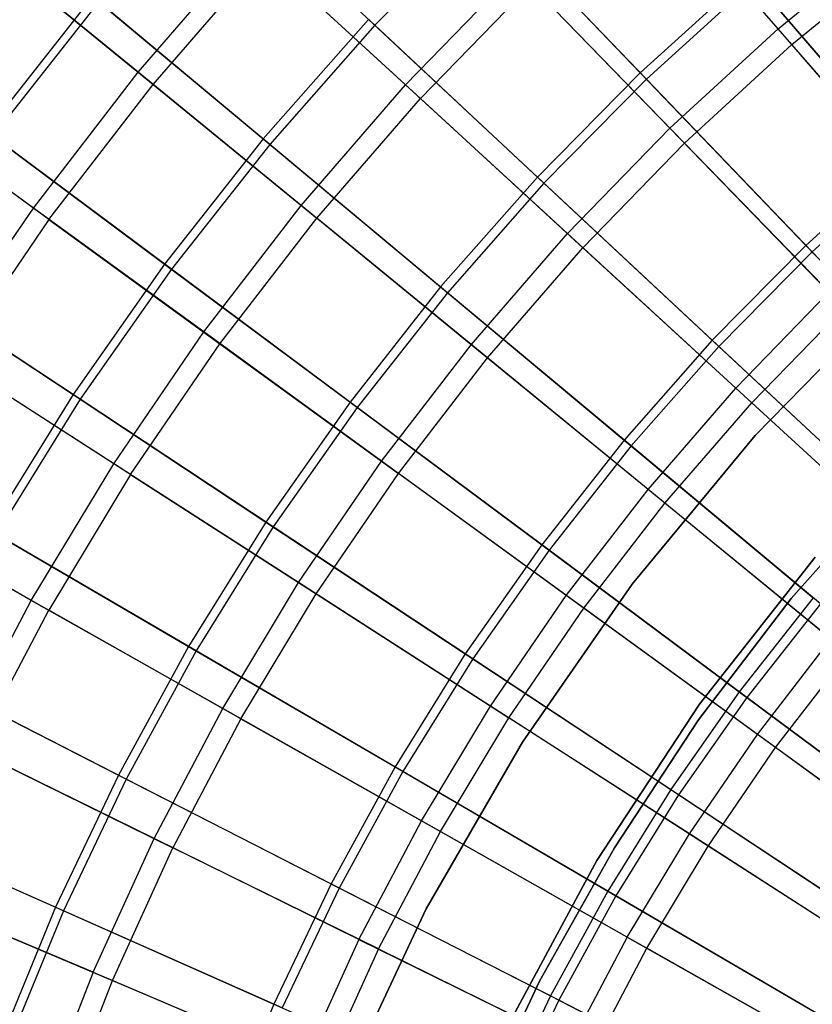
# Model space of a CAD drawing. Extents: x 0.1 to 12.1, y -6 to 6.
# Tile 32 of 256: x 3.1 to 4.1, y 1.2 to 2.3. Entities that reach past the tile are written whole.
import ezdxf

# ---------------------------------------------------------------- set-up
doc = ezdxf.new("R2010")
doc.units = 0
doc.header["$LTSCALE"] = 2.54
doc.layers.get('0').update_dxf_attribs({"linetype": 'CONTINUOUS'})

# ---------------------------------------------------------------- blocks, each defined once
blk = doc.blocks.new('DROPS_COLOR_B-11195_STL')
at = {"color": 0}
for p, q in [((4.044, 2.3266, 12.5437), (3.8718, 2.5253, 12.3507)), ((4.044, 2.3266, 12.5437), (3.8718, 2.5253, 12.3507)), ((4.0604, 2.3076, 2.8256), (3.8876, 2.5071, 3.0173)), ((4.0604, 2.3076, 2.8256), (3.8876, 2.5071, 3.0173)), ((4.044, 2.3266, 12.5437), (4.1801, 2.4379, 12.5437)), ((4.044, 2.3266, 12.5437), (4.1801, 2.4379, 12.5437)), ((3.2782, 2.2746, 12.1434), (3.0924, 2.4266, 11.9225)), ((3.2782, 2.2746, 12.1434), (3.0924, 2.4266, 11.9225)), ((3.2782, 2.2746, 12.1434), (3.4126, 2.4297, 12.1434)), ((3.2782, 2.2746, 12.1434), (3.4126, 2.4297, 12.1434)), ((3.5982, 2.2594, 12.3507), (3.4126, 2.4297, 12.1434)), ((3.5982, 2.2594, 12.3507), (3.4126, 2.4297, 12.1434)), ((3.2961, 2.26, 3.2233), (3.4296, 2.4141, 3.2233)), ((3.2961, 2.26, 3.2233), (3.4296, 2.4141, 3.2233)), ((3.616, 2.2431, 3.0173), (3.4296, 2.4141, 3.2233)), ((3.616, 2.2431, 3.0173), (3.4296, 2.4141, 3.2233)), ((4.0604, 2.3076, 2.8256), (4.1954, 2.418, 2.8256)), ((4.0604, 2.3076, 2.8256), (4.1954, 2.418, 2.8256)), ((3.1094, 2.4127, 3.443), (3.2961, 2.26, 3.2233)), ((3.1094, 2.4127, 3.443), (3.2961, 2.26, 3.2233)), ((3.5982, 2.2594, 12.3507), (3.7312, 2.3963, 12.3507)), ((3.5982, 2.2594, 12.3507), (3.7312, 2.3963, 12.3507)), ((3.9144, 2.2077, 12.5437), (3.7312, 2.3963, 12.3507)), ((3.9144, 2.2077, 12.5437), (3.7312, 2.3963, 12.3507)), ((3.616, 2.2431, 3.0173), (3.748, 2.379, 3.0173)), ((3.616, 2.2431, 3.0173), (3.748, 2.379, 3.0173)), ((3.932, 2.1897, 2.8256), (3.748, 2.379, 3.0173)), ((3.932, 2.1897, 2.8256), (3.748, 2.379, 3.0173)), ((3.9144, 2.2077, 12.5437), (4.044, 2.3266, 12.5437)), ((3.9144, 2.2077, 12.5437), (4.044, 2.3266, 12.5437)), ((4.2229, 2.1201, 12.722), (4.044, 2.3266, 12.5437)), ((4.2229, 2.1201, 12.722), (4.044, 2.3266, 12.5437)), ((3.932, 2.1897, 2.8256), (4.0604, 2.3076, 2.8256)), ((3.932, 2.1897, 2.8256), (4.0604, 2.3076, 2.8256)), ((4.2399, 2.1005, 2.6488), (4.0604, 2.3076, 2.8256)), ((4.2399, 2.1005, 2.6488), (4.0604, 2.3076, 2.8256)), ((3.1529, 2.1121, 12.1434), (3.2782, 2.2746, 12.1434)), ((3.1529, 2.1121, 12.1434), (3.2782, 2.2746, 12.1434)), ((3.4732, 2.1152, 12.3507), (3.2782, 2.2746, 12.1434)), ((3.4732, 2.1152, 12.3507), (3.2782, 2.2746, 12.1434)), ((3.1529, 2.1121, 12.1434), (2.9587, 2.2532, 11.9225)), ((3.1529, 2.1121, 12.1434), (2.9587, 2.2532, 11.9225)), ((3.1716, 2.0986, 3.2233), (3.2961, 2.26, 3.2233)), ((3.1716, 2.0986, 3.2233), (3.2961, 2.26, 3.2233)), ((3.2961, 2.26, 3.2233), (3.4919, 2.0999, 3.0173)), ((3.2961, 2.26, 3.2233), (3.4919, 2.0999, 3.0173)), ((3.4732, 2.1152, 12.3507), (3.5982, 2.2594, 12.3507)), ((3.4732, 2.1152, 12.3507), (3.5982, 2.2594, 12.3507)), ((3.7919, 2.0816, 12.5437), (3.5982, 2.2594, 12.3507)), ((3.7919, 2.0816, 12.5437), (3.5982, 2.2594, 12.3507)), ((3.1716, 2.0986, 3.2233), (2.9765, 2.2403, 3.443)), ((3.1716, 2.0986, 3.2233), (2.9765, 2.2403, 3.443)), ((3.4919, 2.0999, 3.0173), (3.616, 2.2431, 3.0173)), ((3.4919, 2.0999, 3.0173), (3.616, 2.2431, 3.0173)), ((3.8104, 2.0646, 2.8256), (3.616, 2.2431, 3.0173)), ((3.8104, 2.0646, 2.8256), (3.616, 2.2431, 3.0173)), ((3.7919, 2.0816, 12.5437), (3.9144, 2.2077, 12.5437)), ((3.7919, 2.0816, 12.5437), (3.9144, 2.2077, 12.5437)), ((4.1048, 2.0118, 12.722), (3.9144, 2.2077, 12.5437)), ((4.1048, 2.0118, 12.722), (3.9144, 2.2077, 12.5437)), ((3.8104, 2.0646, 2.8256), (3.932, 2.1897, 2.8256)), ((3.8104, 2.0646, 2.8256), (3.932, 2.1897, 2.8256)), ((4.123, 1.9931, 2.6488), (3.932, 2.1897, 2.8256)), ((4.123, 1.9931, 2.6488), (3.932, 2.1897, 2.8256)), ((3.0371, 1.9427, 12.1434), (3.1529, 2.1121, 12.1434)), ((3.0371, 1.9427, 12.1434), (3.1529, 2.1121, 12.1434)), ((3.3567, 1.9641, 12.3507), (3.1529, 2.1121, 12.1434)), ((3.3567, 1.9641, 12.3507), (3.1529, 2.1121, 12.1434)), ((3.3567, 1.9641, 12.3507), (3.4732, 2.1152, 12.3507)), ((3.3567, 1.9641, 12.3507), (3.4732, 2.1152, 12.3507)), ((3.6768, 1.9488, 12.5437), (3.4732, 2.1152, 12.3507)), ((3.6768, 1.9488, 12.5437), (3.4732, 2.1152, 12.3507)), ((3.1716, 2.0986, 3.2233), (3.0565, 1.9302, 3.2233)), ((3.1716, 2.0986, 3.2233), (3.0565, 1.9302, 3.2233)), ((3.1716, 2.0986, 3.2233), (3.3762, 1.9499, 3.0173)), ((3.1716, 2.0986, 3.2233), (3.3762, 1.9499, 3.0173)), ((3.3762, 1.9499, 3.0173), (3.4919, 2.0999, 3.0173)), ((3.3762, 1.9499, 3.0173), (3.4919, 2.0999, 3.0173)), ((3.6962, 1.9329, 2.8256), (3.4919, 2.0999, 3.0173)), ((3.6962, 1.9329, 2.8256), (3.4919, 2.0999, 3.0173)), ((3.6768, 1.9488, 12.5437), (3.7919, 2.0816, 12.5437)), ((3.6768, 1.9488, 12.5437), (3.7919, 2.0816, 12.5437)), ((3.9932, 1.8969, 12.722), (3.7919, 2.0816, 12.5437)), ((3.9932, 1.8969, 12.722), (3.7919, 2.0816, 12.5437)), ((3.6962, 1.9329, 2.8256), (3.8104, 2.0646, 2.8256)), ((3.6962, 1.9329, 2.8256), (3.8104, 2.0646, 2.8256)), ((4.0124, 1.8793, 2.6488), (3.8104, 2.0646, 2.8256)), ((4.0124, 1.8793, 2.6488), (3.8104, 2.0646, 2.8256)), ((3.9932, 1.8969, 12.722), (4.1048, 2.0118, 12.722)), ((3.9932, 1.8969, 12.722), (4.1048, 2.0118, 12.722)), ((4.1775, 2.0047, 171.7), (4.0164, 1.8401, 171.7)), ((4.0164, 1.8401, 164.1), (4.1775, 2.0047, 164.1)), ((4.1775, 2.0047, 171.7), (4.0164, 1.8401, 171.7)), ((4.0164, 1.8401, 164.1), (4.1775, 2.0047, 164.1)), ((4.0124, 1.8793, 2.6488), (4.123, 1.9931, 2.6488)), ((4.0124, 1.8793, 2.6488), (4.123, 1.9931, 2.6488)), ((3.249, 1.8065, 12.3507), (3.3567, 1.9641, 12.3507)), ((3.249, 1.8065, 12.3507), (3.3567, 1.9641, 12.3507)), ((3.5694, 1.8095, 12.5437), (3.3567, 1.9641, 12.3507)), ((3.5694, 1.8095, 12.5437), (3.3567, 1.9641, 12.3507)), ((3.249, 1.8065, 12.3507), (3.0371, 1.9427, 12.1434)), ((3.249, 1.8065, 12.3507), (3.0371, 1.9427, 12.1434)), ((3.2693, 1.7935, 3.0173), (3.3762, 1.9499, 3.0173)), ((3.2693, 1.7935, 3.0173), (3.3762, 1.9499, 3.0173)), ((3.3762, 1.9499, 3.0173), (3.5897, 1.7948, 2.8256)), ((3.3762, 1.9499, 3.0173), (3.5897, 1.7948, 2.8256)), ((3.5694, 1.8095, 12.5437), (3.6768, 1.9488, 12.5437)), ((3.5694, 1.8095, 12.5437), (3.6768, 1.9488, 12.5437)), ((3.8883, 1.7758, 12.722), (3.6768, 1.9488, 12.5437)), ((3.8883, 1.7758, 12.722), (3.6768, 1.9488, 12.5437)), ((3.5897, 1.7948, 2.8256), (3.6962, 1.9329, 2.8256)), ((3.5897, 1.7948, 2.8256), (3.6962, 1.9329, 2.8256)), ((3.9084, 1.7593, 2.6488), (3.6962, 1.9329, 2.8256)), ((3.9084, 1.7593, 2.6488), (3.6962, 1.9329, 2.8256)), ((3.2693, 1.7935, 3.0173), (3.0565, 1.9302, 3.2233)), ((3.2693, 1.7935, 3.0173), (3.0565, 1.9302, 3.2233)), ((3.8883, 1.7758, 12.722), (3.9932, 1.8969, 12.722)), ((3.8883, 1.7758, 12.722), (3.9932, 1.8969, 12.722)), ((4.2014, 1.7058, 12.8848), (3.9932, 1.8969, 12.722)), ((4.2014, 1.7058, 12.8848), (3.9932, 1.8969, 12.722)), ((3.9084, 1.7593, 2.6488), (4.0124, 1.8793, 2.6488)), ((3.9084, 1.7593, 2.6488), (4.0124, 1.8793, 2.6488)), ((4.2212, 1.6876, 2.4874), (4.0124, 1.8793, 2.6488)), ((4.2212, 1.6876, 2.4874), (4.0124, 1.8793, 2.6488)), ((4.0164, 1.8401, 171.7), (3.8695, 1.6626, 171.7)), ((3.8695, 1.6626, 164.1), (4.0164, 1.8401, 164.1)), ((4.0164, 1.8401, 171.7), (3.8695, 1.6626, 171.7)), ((3.8695, 1.6626, 164.1), (4.0164, 1.8401, 164.1)), ((4.0164, 1.8401, 171.7), (4.0164, 1.8401, 164.1)), ((4.0164, 1.8401, 171.7), (4.0164, 1.8401, 164.1)), ((3.1504, 1.6431, 12.3507), (3.249, 1.8065, 12.3507)), ((3.1504, 1.6431, 12.3507), (3.249, 1.8065, 12.3507)), ((3.4702, 1.6644, 12.5437), (3.249, 1.8065, 12.3507)), ((3.4702, 1.6644, 12.5437), (3.249, 1.8065, 12.3507)), ((3.4702, 1.6644, 12.5437), (3.5694, 1.8095, 12.5437)), ((3.4702, 1.6644, 12.5437), (3.5694, 1.8095, 12.5437)), ((3.7904, 1.6489, 12.722), (3.5694, 1.8095, 12.5437)), ((3.7904, 1.6489, 12.722), (3.5694, 1.8095, 12.5437)), ((3.2693, 1.7935, 3.0173), (3.1714, 1.6313, 3.0173)), ((3.2693, 1.7935, 3.0173), (3.1714, 1.6313, 3.0173)), ((3.2693, 1.7935, 3.0173), (3.4913, 1.6508, 2.8256)), ((3.2693, 1.7935, 3.0173), (3.4913, 1.6508, 2.8256)), ((3.4913, 1.6508, 2.8256), (3.5897, 1.7948, 2.8256)), ((3.4913, 1.6508, 2.8256), (3.5897, 1.7948, 2.8256)), ((3.8115, 1.6336, 2.6488), (3.5897, 1.7948, 2.8256)), ((3.8115, 1.6336, 2.6488), (3.5897, 1.7948, 2.8256)), ((4.1808, 1.7823, 164.4), (4.0597, 1.6453, 164.4)), ((4.0597, 1.6453, 164.3), (4.1808, 1.7823, 164.3)), ((4.1808, 1.7823, 164.4), (4.0597, 1.6453, 164.4)), ((4.0597, 1.6453, 164.3), (4.1808, 1.7823, 164.3)), ((3.1504, 1.6431, 12.3507), (2.9311, 1.767, 12.1434)), ((3.1504, 1.6431, 12.3507), (2.9311, 1.767, 12.1434)), ((3.7904, 1.6489, 12.722), (3.8883, 1.7758, 12.722)), ((3.7904, 1.6489, 12.722), (3.8883, 1.7758, 12.722)), ((4.1071, 1.5969, 12.8848), (3.8883, 1.7758, 12.722)), ((4.1071, 1.5969, 12.8848), (3.8883, 1.7758, 12.722)), ((2.9512, 1.7556, 3.2233), (3.1714, 1.6313, 3.0173)), ((2.9512, 1.7556, 3.2233), (3.1714, 1.6313, 3.0173)), ((3.8115, 1.6336, 2.6488), (3.9084, 1.7593, 2.6488)), ((3.8115, 1.6336, 2.6488), (3.9084, 1.7593, 2.6488)), ((4.1279, 1.5799, 2.4874), (3.9084, 1.7593, 2.6488)), ((4.1279, 1.5799, 2.4874), (3.9084, 1.7593, 2.6488)), ((3.95, 1.5192, 171.7), (4.0884, 1.6949, 171.7)), ((4.0884, 1.6949, 164.1), (3.95, 1.5192, 164.1)), ((4.0884, 1.6949, 164.1), (3.95, 1.5192, 164.1)), ((3.95, 1.5192, 171.7), (4.0884, 1.6949, 171.7)), ((3.3794, 1.5138, 12.5437), (3.4702, 1.6644, 12.5437)), ((3.3794, 1.5138, 12.5437), (3.4702, 1.6644, 12.5437)), ((3.7, 1.5167, 12.722), (3.4702, 1.6644, 12.5437)), ((3.7, 1.5167, 12.722), (3.4702, 1.6644, 12.5437)), ((3.8695, 1.6626, 171.7), (3.7381, 1.4735, 171.7)), ((3.7381, 1.4735, 164.1), (3.8695, 1.6626, 164.1)), ((3.8695, 1.6626, 171.7), (3.7381, 1.4735, 171.7)), ((3.7381, 1.4735, 164.1), (3.8695, 1.6626, 164.1)), ((3.8695, 1.6626, 171.7), (3.8695, 1.6626, 164.1)), ((3.8695, 1.6626, 171.7), (3.8695, 1.6626, 164.1)), ((3.4012, 1.5015, 2.8256), (3.4913, 1.6508, 2.8256)), ((3.4012, 1.5015, 2.8256), (3.4913, 1.6508, 2.8256)), ((3.4913, 1.6508, 2.8256), (3.7219, 1.5026, 2.6488)), ((3.4913, 1.6508, 2.8256), (3.7219, 1.5026, 2.6488)), ((3.7, 1.5167, 12.722), (3.7904, 1.6489, 12.722)), ((3.7, 1.5167, 12.722), (3.7904, 1.6489, 12.722)), ((4.0191, 1.4828, 12.8848), (3.7904, 1.6489, 12.722)), ((4.0191, 1.4828, 12.8848), (3.7904, 1.6489, 12.722)), ((3.0613, 1.4743, 12.3507), (3.1504, 1.6431, 12.3507)), ((3.0613, 1.4743, 12.3507), (3.1504, 1.6431, 12.3507)), ((3.3794, 1.5138, 12.5437), (3.1504, 1.6431, 12.3507)), ((3.3794, 1.5138, 12.5437), (3.1504, 1.6431, 12.3507)), ((4.0597, 1.6453, 164.4), (3.9486, 1.5001, 164.4)), ((3.9486, 1.5001, 164.3), (4.0597, 1.6453, 164.3)), ((4.0597, 1.6453, 164.4), (3.9486, 1.5001, 164.4)), ((3.9486, 1.5001, 164.3), (4.0597, 1.6453, 164.3)), ((4.0597, 1.6453, 164.4), (4.0597, 1.6453, 164.3)), ((4.0597, 1.6453, 164.4), (4.0597, 1.6453, 164.3)), ((3.083, 1.4637, 3.0173), (3.1714, 1.6313, 3.0173)), ((3.083, 1.4637, 3.0173), (3.1714, 1.6313, 3.0173)), ((3.4012, 1.5015, 2.8256), (3.1714, 1.6313, 3.0173)), ((3.4012, 1.5015, 2.8256), (3.1714, 1.6313, 3.0173)), ((3.7219, 1.5026, 2.6488), (3.8115, 1.6336, 2.6488)), ((3.7219, 1.5026, 2.6488), (3.8115, 1.6336, 2.6488)), ((4.0408, 1.467, 2.4874), (3.8115, 1.6336, 2.6488)), ((4.0408, 1.467, 2.4874), (3.8115, 1.6336, 2.6488)), ((4.0191, 1.4828, 12.8848), (4.1071, 1.5969, 12.8848)), ((4.0191, 1.4828, 12.8848), (4.1071, 1.5969, 12.8848)), ((4.0408, 1.467, 2.4874), (4.1279, 1.5799, 2.4874)), ((4.0408, 1.467, 2.4874), (4.1279, 1.5799, 2.4874)), ((3.8272, 1.3322, 171.7), (3.95, 1.5192, 171.7)), ((3.95, 1.5192, 164.1), (3.8272, 1.3322, 164.1)), ((3.95, 1.5192, 164.1), (3.8272, 1.3322, 164.1)), ((3.8272, 1.3322, 171.7), (3.95, 1.5192, 171.7)), ((3.95, 1.5192, 164.1), (3.95, 1.5192, 171.7)), ((3.95, 1.5192, 164.1), (3.95, 1.5192, 171.7)), ((3.2973, 1.3583, 12.5437), (3.3794, 1.5138, 12.5437)), ((3.2973, 1.3583, 12.5437), (3.3794, 1.5138, 12.5437)), ((3.6172, 1.3795, 12.722), (3.3794, 1.5138, 12.5437)), ((3.6172, 1.3795, 12.722), (3.3794, 1.5138, 12.5437)), ((3.6172, 1.3795, 12.722), (3.7, 1.5167, 12.722)), ((3.6172, 1.3795, 12.722), (3.7, 1.5167, 12.722)), ((3.9378, 1.3639, 12.8848), (3.7, 1.5167, 12.722)), ((3.9378, 1.3639, 12.8848), (3.7, 1.5167, 12.722)), ((3.4012, 1.5015, 2.8256), (3.3199, 1.3472, 2.8256)), ((3.4012, 1.5015, 2.8256), (3.3199, 1.3472, 2.8256)), ((3.4012, 1.5015, 2.8256), (3.6399, 1.3667, 2.6488)), ((3.4012, 1.5015, 2.8256), (3.6399, 1.3667, 2.6488)), ((3.6399, 1.3667, 2.6488), (3.7219, 1.5026, 2.6488)), ((3.6399, 1.3667, 2.6488), (3.7219, 1.5026, 2.6488)), ((3.9604, 1.3493, 2.4874), (3.7219, 1.5026, 2.6488)), ((3.9604, 1.3493, 2.4874), (3.7219, 1.5026, 2.6488)), ((3.9486, 1.5001, 164.4), (3.8481, 1.3474, 164.4)), ((3.8481, 1.3474, 164.3), (3.9486, 1.5001, 164.3)), ((3.9486, 1.5001, 164.4), (3.8481, 1.3474, 164.4)), ((3.8481, 1.3474, 164.3), (3.9486, 1.5001, 164.3)), ((3.9486, 1.5001, 164.4), (3.9486, 1.5001, 164.3)), ((3.9486, 1.5001, 164.4), (3.9486, 1.5001, 164.3)), ((3.2973, 1.3583, 12.5437), (3.0613, 1.4743, 12.3507)), ((3.2973, 1.3583, 12.5437), (3.0613, 1.4743, 12.3507)), ((3.7381, 1.4735, 171.7), (3.6229, 1.2741, 171.7)), ((3.6229, 1.2741, 164.1), (3.7381, 1.4735, 164.1)), ((3.7381, 1.4735, 171.7), (3.6229, 1.2741, 171.7)), ((3.6229, 1.2741, 164.1), (3.7381, 1.4735, 164.1)), ((3.7381, 1.4735, 171.7), (3.7381, 1.4735, 164.1)), ((3.7381, 1.4735, 171.7), (3.7381, 1.4735, 164.1)), ((3.9378, 1.3639, 12.8848), (4.0191, 1.4828, 12.8848)), ((3.9378, 1.3639, 12.8848), (4.0191, 1.4828, 12.8848)), ((4.2547, 1.3116, 13.0318), (4.0191, 1.4828, 12.8848)), ((4.2547, 1.3116, 13.0318), (4.0191, 1.4828, 12.8848)), ((3.083, 1.4637, 3.0173), (3.3199, 1.3472, 2.8256)), ((3.083, 1.4637, 3.0173), (3.3199, 1.3472, 2.8256)), ((3.9604, 1.3493, 2.4874), (4.0408, 1.467, 2.4874)), ((3.9604, 1.3493, 2.4874), (4.0408, 1.467, 2.4874)), ((4.277, 1.2954, 2.3419), (4.0408, 1.467, 2.4874)), ((4.277, 1.2954, 2.3419), (4.0408, 1.467, 2.4874)), ((3.5425, 1.2378, 12.722), (3.6172, 1.3795, 12.722)), ((3.5425, 1.2378, 12.722), (3.6172, 1.3795, 12.722)), ((3.8634, 1.2405, 12.8848), (3.6172, 1.3795, 12.722)), ((3.8634, 1.2405, 12.8848), (3.6172, 1.3795, 12.722)), ((3.5659, 1.2263, 2.6488), (3.6399, 1.3667, 2.6488)), ((3.5659, 1.2263, 2.6488), (3.6399, 1.3667, 2.6488)), ((3.6399, 1.3667, 2.6488), (3.8868, 1.2273, 2.4874)), ((3.6399, 1.3667, 2.6488), (3.8868, 1.2273, 2.4874)), ((3.2243, 1.1984, 12.5437), (3.2973, 1.3583, 12.5437)), ((3.2243, 1.1984, 12.5437), (3.2973, 1.3583, 12.5437)), ((3.5425, 1.2378, 12.722), (3.2973, 1.3583, 12.5437)), ((3.5425, 1.2378, 12.722), (3.2973, 1.3583, 12.5437)), ((3.8634, 1.2405, 12.8848), (3.9378, 1.3639, 12.8848)), ((3.8634, 1.2405, 12.8848), (3.9378, 1.3639, 12.8848)), ((4.1827, 1.2064, 13.0318), (3.9378, 1.3639, 12.8848)), ((4.1827, 1.2064, 13.0318), (3.9378, 1.3639, 12.8848)), ((3.2474, 1.1886, 2.8256), (3.3199, 1.3472, 2.8256)), ((3.2474, 1.1886, 2.8256), (3.3199, 1.3472, 2.8256)), ((3.5659, 1.2263, 2.6488), (3.3199, 1.3472, 2.8256)), ((3.5659, 1.2263, 2.6488), (3.3199, 1.3472, 2.8256)), ((3.8481, 1.3474, 164.4), (3.7586, 1.188, 164.4)), ((3.7586, 1.188, 164.3), (3.8481, 1.3474, 164.3)), ((3.8481, 1.3474, 164.4), (3.7586, 1.188, 164.4)), ((3.7586, 1.188, 164.3), (3.8481, 1.3474, 164.3)), ((3.8481, 1.3474, 164.4), (3.8481, 1.3474, 164.3)), ((3.8481, 1.3474, 164.4), (3.8481, 1.3474, 164.3)), ((3.8868, 1.2273, 2.4874), (3.9604, 1.3493, 2.4874)), ((3.8868, 1.2273, 2.4874), (3.9604, 1.3493, 2.4874)), ((4.206, 1.1915, 2.3419), (3.9604, 1.3493, 2.4874)), ((4.206, 1.1915, 2.3419), (3.9604, 1.3493, 2.4874)), ((3.721, 1.1353, 171.7), (3.8272, 1.3322, 171.7)), ((3.8272, 1.3322, 164.1), (3.721, 1.1353, 164.1)), ((3.8272, 1.3322, 164.1), (3.721, 1.1353, 164.1)), ((3.721, 1.1353, 171.7), (3.8272, 1.3322, 171.7)), ((3.8272, 1.3322, 164.1), (3.8272, 1.3322, 171.7)), ((3.8272, 1.3322, 164.1), (3.8272, 1.3322, 171.7)), ((3.2243, 1.1984, 12.5437), (2.9821, 1.3007, 12.3507)), ((3.2243, 1.1984, 12.5437), (2.9821, 1.3007, 12.3507)), ((3.0043, 1.2913, 3.0173), (3.2474, 1.1886, 2.8256)), ((3.0043, 1.2913, 3.0173), (3.2474, 1.1886, 2.8256)), ((3.6229, 1.2741, 171.7), (3.5249, 1.0657, 171.7)), ((3.5249, 1.0657, 164.1), (3.6229, 1.2741, 164.1)), ((3.6229, 1.2741, 171.7), (3.5249, 1.0657, 171.7)), ((3.5249, 1.0657, 164.1), (3.6229, 1.2741, 164.1)), ((3.6229, 1.2741, 171.7), (3.6229, 1.2741, 164.1)), ((3.6229, 1.2741, 171.7), (3.6229, 1.2741, 164.1)), ((3.5425, 1.2378, 12.722), (3.4759, 1.092, 12.722)), ((3.5425, 1.2378, 12.722), (3.4759, 1.092, 12.722)), ((3.5425, 1.2378, 12.722), (3.7961, 1.1131, 12.8848)), ((3.5425, 1.2378, 12.722), (3.7961, 1.1131, 12.8848)), ((3.8634, 1.2405, 12.8848), (3.7961, 1.1131, 12.8848)), ((3.8634, 1.2405, 12.8848), (3.7961, 1.1131, 12.8848)), ((3.8634, 1.2405, 12.8848), (4.1169, 1.0973, 13.0318)), ((3.8634, 1.2405, 12.8848), (4.1169, 1.0973, 13.0318)), ((3.5659, 1.2263, 2.6488), (3.4999, 1.0819, 2.6488)), ((3.5659, 1.2263, 2.6488), (3.4999, 1.0819, 2.6488)), ((3.5659, 1.2263, 2.6488), (3.8203, 1.1012, 2.4874)), ((3.5659, 1.2263, 2.6488), (3.8203, 1.1012, 2.4874)), ((3.8203, 1.1012, 2.4874), (3.8868, 1.2273, 2.4874)), ((3.8203, 1.1012, 2.4874), (3.8868, 1.2273, 2.4874)), ((4.141, 1.0837, 2.3419), (3.8868, 1.2273, 2.4874)), ((4.141, 1.0837, 2.3419), (3.8868, 1.2273, 2.4874)), ((3.2243, 1.1984, 12.5437), (3.1605, 1.0345, 12.5437)), ((3.2243, 1.1984, 12.5437), (3.1605, 1.0345, 12.5437)), ((3.2243, 1.1984, 12.5437), (3.4759, 1.092, 12.722)), ((3.2243, 1.1984, 12.5437), (3.4759, 1.092, 12.722)), ((3.1842, 1.0261, 2.8256), (3.2474, 1.1886, 2.8256)), ((3.1842, 1.0261, 2.8256), (3.2474, 1.1886, 2.8256)), ((3.2474, 1.1886, 2.8256), (3.4999, 1.0819, 2.6488)), ((3.2474, 1.1886, 2.8256), (3.4999, 1.0819, 2.6488)), ((3.7586, 1.188, 164.4), (3.6805, 1.0227, 164.4)), ((3.6805, 1.0227, 164.3), (3.7586, 1.188, 164.3)), ((3.7586, 1.188, 164.4), (3.6805, 1.0227, 164.4)), ((3.6805, 1.0227, 164.3), (3.7586, 1.188, 164.3)), ((3.7586, 1.188, 164.4), (3.7586, 1.188, 164.3)), ((3.7586, 1.188, 164.4), (3.7586, 1.188, 164.3))]:
    blk.add_line(p, q, dxfattribs=at)
blk = doc.blocks.new('GROUP_1')
at = {"color": 0}
for p, q in [((3.5014, 8.328, 1.068), (3.3066, 8.5097, 1.2636)), ((3.5014, 8.328, 1.068), (3.3066, 8.5097, 1.2636)), ((3.6278, 8.4706, 10.925), (3.819, 8.2712, 11.1062)), ((3.6278, 8.4706, 10.925), (3.819, 8.2712, 11.1062)), ((3.6348, 8.4633, 1.068), (3.5014, 8.328, 1.068)), ((3.6348, 8.4633, 1.068), (3.5014, 8.328, 1.068)), ((3.8263, 8.2636, 0.8873), (3.6348, 8.4633, 1.068)), ((3.8263, 8.2636, 0.8873), (3.6348, 8.4633, 1.068)), ((3.9488, 8.3889, 11.1062), (3.819, 8.2712, 11.1062)), ((3.9488, 8.3889, 11.1062), (3.819, 8.2712, 11.1062)), ((3.9488, 8.3889, 11.1062), (4.1349, 8.1719, 11.2719)), ((3.9488, 8.3889, 11.1062), (4.1349, 8.1719, 11.2719)), ((3.9556, 8.3809, 0.8873), (3.8263, 8.2636, 0.8873)), ((3.9556, 8.3809, 0.8873), (3.8263, 8.2636, 0.8873)), ((4.142, 8.1636, 0.7222), (3.9556, 8.3809, 0.8873)), ((4.142, 8.1636, 0.7222), (3.9556, 8.3809, 0.8873)), ((3.1637, 8.3624, 10.7288), (3.0366, 8.2011, 10.7288)), ((3.1637, 8.3624, 10.7288), (3.0366, 8.2011, 10.7288)), ((3.1637, 8.3624, 10.7288), (3.3679, 8.1921, 10.925)), ((3.1637, 8.3624, 10.7288), (3.3679, 8.1921, 10.925)), ((3.1712, 8.3561, 1.2636), (3.0445, 8.1953, 1.2636)), ((3.1712, 8.3561, 1.2636), (3.0445, 8.1953, 1.2636)), ((3.3757, 8.1855, 1.068), (3.1712, 8.3561, 1.2636)), ((3.3757, 8.1855, 1.068), (3.1712, 8.3561, 1.2636)), ((3.494, 8.3349, 10.925), (3.3679, 8.1921, 10.925)), ((3.494, 8.3349, 10.925), (3.3679, 8.1921, 10.925)), ((3.494, 8.3349, 10.925), (3.696, 8.1465, 11.1062)), ((3.494, 8.3349, 10.925), (3.696, 8.1465, 11.1062)), ((3.5014, 8.328, 1.068), (3.3757, 8.1855, 1.068)), ((3.5014, 8.328, 1.068), (3.3757, 8.1855, 1.068)), ((3.7037, 8.1393, 0.8873), (3.5014, 8.328, 1.068)), ((3.7037, 8.1393, 0.8873), (3.5014, 8.328, 1.068)), ((3.819, 8.2712, 11.1062), (3.696, 8.1465, 11.1062)), ((3.819, 8.2712, 11.1062), (3.696, 8.1465, 11.1062)), ((3.819, 8.2712, 11.1062), (4.0169, 8.0649, 11.2719)), ((3.819, 8.2712, 11.1062), (4.0169, 8.0649, 11.2719)), ((3.8263, 8.2636, 0.8873), (3.7037, 8.1393, 0.8873)), ((3.8263, 8.2636, 0.8873), (3.7037, 8.1393, 0.8873)), ((4.0245, 8.057, 0.7222), (3.8263, 8.2636, 0.8873)), ((4.0245, 8.057, 0.7222), (3.8263, 8.2636, 0.8873)), ((3.0366, 8.2011, 10.7288), (3.25, 8.0424, 10.925)), ((3.0366, 8.2011, 10.7288), (3.25, 8.0424, 10.925)), ((3.2582, 8.0363, 1.068), (3.0445, 8.1953, 1.2636)), ((3.2582, 8.0363, 1.068), (3.0445, 8.1953, 1.2636)), ((3.3679, 8.1921, 10.925), (3.25, 8.0424, 10.925)), ((3.3679, 8.1921, 10.925), (3.25, 8.0424, 10.925)), ((3.3757, 8.1855, 1.068), (3.2582, 8.0363, 1.068)), ((3.3757, 8.1855, 1.068), (3.2582, 8.0363, 1.068)), ((3.3679, 8.1921, 10.925), (3.5802, 8.0151, 11.1062)), ((3.3679, 8.1921, 10.925), (3.5802, 8.0151, 11.1062)), ((3.5883, 8.0083, 0.8873), (3.3757, 8.1855, 1.068)), ((3.5883, 8.0083, 0.8873), (3.3757, 8.1855, 1.068)), ((4.1349, 8.1719, 11.2719), (4.0169, 8.0649, 11.2719)), ((4.1349, 8.1719, 11.2719), (4.0169, 8.0649, 11.2719)), ((4.142, 8.1636, 0.7222), (4.0245, 8.057, 0.7222)), ((4.142, 8.1636, 0.7222), (4.0245, 8.057, 0.7222)), ((3.696, 8.1465, 11.1062), (3.5802, 8.0151, 11.1062)), ((3.696, 8.1465, 11.1062), (3.5802, 8.0151, 11.1062)), ((3.7037, 8.1393, 0.8873), (3.5883, 8.0083, 0.8873)), ((3.7037, 8.1393, 0.8873), (3.5883, 8.0083, 0.8873)), ((3.696, 8.1465, 11.1062), (3.9051, 7.9514, 11.2719)), ((3.696, 8.1465, 11.1062), (3.9051, 7.9514, 11.2719)), ((3.913, 7.944, 0.7222), (3.7037, 8.1393, 0.8873)), ((3.913, 7.944, 0.7222), (3.7037, 8.1393, 0.8873)), ((4.0169, 8.0649, 11.2719), (3.9051, 7.9514, 11.2719)), ((4.0169, 8.0649, 11.2719), (3.9051, 7.9514, 11.2719)), ((4.0169, 8.0649, 11.2719), (4.2208, 7.8523, 11.4216)), ((4.0169, 8.0649, 11.2719), (4.2208, 7.8523, 11.4216)), ((4.0245, 8.057, 0.7222), (3.913, 7.944, 0.7222)), ((4.0245, 8.057, 0.7222), (3.913, 7.944, 0.7222)), ((4.2286, 7.8442, 0.5731), (4.0245, 8.057, 0.7222)), ((4.2286, 7.8442, 0.5731), (4.0245, 8.057, 0.7222)), ((3.25, 8.0424, 10.925), (3.1406, 7.8864, 10.925)), ((3.25, 8.0424, 10.925), (3.1406, 7.8864, 10.925)), ((3.25, 8.0424, 10.925), (3.4718, 7.8775, 11.1062)), ((3.25, 8.0424, 10.925), (3.4718, 7.8775, 11.1062)), ((2.9188, 8.033, 10.7288), (3.1406, 7.8864, 10.925)), ((2.9188, 8.033, 10.7288), (3.1406, 7.8864, 10.925)), ((3.2582, 8.0363, 1.068), (3.1491, 7.8808, 1.068)), ((3.2582, 8.0363, 1.068), (3.1491, 7.8808, 1.068)), ((3.4802, 7.8712, 0.8873), (3.2582, 8.0363, 1.068)), ((3.4802, 7.8712, 0.8873), (3.2582, 8.0363, 1.068)), ((3.1491, 7.8808, 1.068), (2.9269, 8.0276, 1.2636)), ((3.1491, 7.8808, 1.068), (2.9269, 8.0276, 1.2636)), ((3.5802, 8.0151, 11.1062), (3.4718, 7.8775, 11.1062)), ((3.5802, 8.0151, 11.1062), (3.4718, 7.8775, 11.1062)), ((3.5883, 8.0083, 0.8873), (3.4802, 7.8712, 0.8873)), ((3.5883, 8.0083, 0.8873), (3.4802, 7.8712, 0.8873)), ((3.5802, 8.0151, 11.1062), (3.7997, 7.832, 11.2719)), ((3.5802, 8.0151, 11.1062), (3.7997, 7.832, 11.2719)), ((3.8081, 7.825, 0.7222), (3.5883, 8.0083, 0.8873)), ((3.8081, 7.825, 0.7222), (3.5883, 8.0083, 0.8873)), ((3.9051, 7.9514, 11.2719), (3.7997, 7.832, 11.2719)), ((3.9051, 7.9514, 11.2719), (3.7997, 7.832, 11.2719)), ((3.9051, 7.9514, 11.2719), (4.1205, 7.7505, 11.4216)), ((3.9051, 7.9514, 11.2719), (4.1205, 7.7505, 11.4216)), ((3.913, 7.944, 0.7222), (3.8081, 7.825, 0.7222)), ((3.913, 7.944, 0.7222), (3.8081, 7.825, 0.7222)), ((4.1287, 7.7429, 0.5731), (3.913, 7.944, 0.7222)), ((4.1287, 7.7429, 0.5731), (3.913, 7.944, 0.7222)), ((3.1406, 7.8864, 10.925), (3.0401, 7.7246, 10.925)), ((3.1406, 7.8864, 10.925), (3.0401, 7.7246, 10.925)), ((3.1491, 7.8808, 1.068), (3.0488, 7.7194, 1.068)), ((3.1491, 7.8808, 1.068), (3.0488, 7.7194, 1.068)), ((3.1406, 7.8864, 10.925), (3.3712, 7.7341, 11.1062)), ((3.1406, 7.8864, 10.925), (3.3712, 7.7341, 11.1062)), ((3.38, 7.7283, 0.8873), (3.1491, 7.8808, 1.068)), ((3.38, 7.7283, 0.8873), (3.1491, 7.8808, 1.068)), ((3.4718, 7.8775, 11.1062), (3.3712, 7.7341, 11.1062)), ((3.4718, 7.8775, 11.1062), (3.3712, 7.7341, 11.1062)), ((3.4718, 7.8775, 11.1062), (3.7012, 7.7069, 11.2719)), ((3.4718, 7.8775, 11.1062), (3.7012, 7.7069, 11.2719)), ((3.4802, 7.8712, 0.8873), (3.38, 7.7283, 0.8873)), ((3.4802, 7.8712, 0.8873), (3.38, 7.7283, 0.8873)), ((3.7099, 7.7004, 0.7222), (3.4802, 7.8712, 0.8873)), ((3.7099, 7.7004, 0.7222), (3.4802, 7.8712, 0.8873)), ((3.7997, 7.832, 11.2719), (3.7012, 7.7069, 11.2719)), ((3.7997, 7.832, 11.2719), (3.7012, 7.7069, 11.2719)), ((3.7997, 7.832, 11.2719), (4.026, 7.6434, 11.4216)), ((3.7997, 7.832, 11.2719), (4.026, 7.6434, 11.4216)), ((3.8081, 7.825, 0.7222), (3.7099, 7.7004, 0.7222)), ((3.8081, 7.825, 0.7222), (3.7099, 7.7004, 0.7222)), ((4.0346, 7.6362, 0.5731), (3.8081, 7.825, 0.7222)), ((4.0346, 7.6362, 0.5731), (3.8081, 7.825, 0.7222)), ((3.0401, 7.7246, 10.925), (3.2787, 7.5853, 11.1062)), ((3.0401, 7.7246, 10.925), (3.2787, 7.5853, 11.1062)), ((3.3712, 7.7341, 11.1062), (3.2787, 7.5853, 11.1062)), ((3.3712, 7.7341, 11.1062), (3.2787, 7.5853, 11.1062)), ((3.38, 7.7283, 0.8873), (3.2878, 7.58, 0.8873)), ((3.38, 7.7283, 0.8873), (3.2878, 7.58, 0.8873)), ((3.3712, 7.7341, 11.1062), (3.6097, 7.5765, 11.2719)), ((3.3712, 7.7341, 11.1062), (3.6097, 7.5765, 11.2719)), ((3.6188, 7.5705, 0.7222), (3.38, 7.7283, 0.8873)), ((3.6188, 7.5705, 0.7222), (3.38, 7.7283, 0.8873)), ((3.2878, 7.58, 0.8873), (3.0488, 7.7194, 1.068)), ((3.2878, 7.58, 0.8873), (3.0488, 7.7194, 1.068)), ((3.7012, 7.7069, 11.2719), (3.6097, 7.5765, 11.2719)), ((3.7012, 7.7069, 11.2719), (3.6097, 7.5765, 11.2719)), ((3.7099, 7.7004, 0.7222), (3.6188, 7.5705, 0.7222)), ((3.7099, 7.7004, 0.7222), (3.6188, 7.5705, 0.7222)), ((3.7012, 7.7069, 11.2719), (3.9375, 7.5311, 11.4216)), ((3.7012, 7.7069, 11.2719), (3.9375, 7.5311, 11.4216)), ((3.9465, 7.5244, 0.5731), (3.7099, 7.7004, 0.7222)), ((3.9465, 7.5244, 0.5731), (3.7099, 7.7004, 0.7222)), ((4.026, 7.6434, 11.4216), (3.9375, 7.5311, 11.4216)), ((4.026, 7.6434, 11.4216), (3.9375, 7.5311, 11.4216)), ((4.0346, 7.6362, 0.5731), (3.9465, 7.5244, 0.5731)), ((4.0346, 7.6362, 0.5731), (3.9465, 7.5244, 0.5731)), ((3.2787, 7.5853, 11.1062), (3.1947, 7.4316, 11.1062)), ((3.2787, 7.5853, 11.1062), (3.1947, 7.4316, 11.1062)), ((3.2787, 7.5853, 11.1062), (3.5256, 7.4412, 11.2719)), ((3.2787, 7.5853, 11.1062), (3.5256, 7.4412, 11.2719)), ((3.2878, 7.58, 0.8873), (3.2041, 7.4268, 0.8873)), ((3.2878, 7.58, 0.8873), (3.2041, 7.4268, 0.8873)), ((3.535, 7.4357, 0.7222), (3.2878, 7.58, 0.8873)), ((3.535, 7.4357, 0.7222), (3.2878, 7.58, 0.8873)), ((3.6097, 7.5765, 11.2719), (3.5256, 7.4412, 11.2719)), ((3.6097, 7.5765, 11.2719), (3.5256, 7.4412, 11.2719)), ((3.6188, 7.5705, 0.7222), (3.535, 7.4357, 0.7222)), ((3.6188, 7.5705, 0.7222), (3.535, 7.4357, 0.7222)), ((3.6097, 7.5765, 11.2719), (3.8555, 7.4141, 11.4216)), ((3.6097, 7.5765, 11.2719), (3.8555, 7.4141, 11.4216)), ((3.8648, 7.408, 0.5731), (3.6188, 7.5705, 0.7222)), ((3.8648, 7.408, 0.5731), (3.6188, 7.5705, 0.7222)), ((2.9486, 7.5574, 10.925), (3.1947, 7.4316, 11.1062)), ((2.9486, 7.5574, 10.925), (3.1947, 7.4316, 11.1062)), ((3.2041, 7.4268, 0.8873), (2.9577, 7.5528, 1.068)), ((3.2041, 7.4268, 0.8873), (2.9577, 7.5528, 1.068)), ((3.9375, 7.5311, 11.4216), (3.8555, 7.4141, 11.4216)), ((3.9375, 7.5311, 11.4216), (3.8555, 7.4141, 11.4216)), ((3.9465, 7.5244, 0.5731), (3.8648, 7.408, 0.5731)), ((3.9465, 7.5244, 0.5731), (3.8648, 7.408, 0.5731)), ((3.9375, 7.5311, 11.4216), (4.1802, 7.3507, 11.5549)), ((3.9375, 7.5311, 11.4216), (4.1802, 7.3507, 11.5549)), ((4.1894, 7.3438, 0.4405), (3.9465, 7.5244, 0.5731)), ((4.1894, 7.3438, 0.4405), (3.9465, 7.5244, 0.5731)), ((3.5256, 7.4412, 11.2719), (3.4492, 7.3015, 11.2719)), ((3.5256, 7.4412, 11.2719), (3.4492, 7.3015, 11.2719)), ((3.5256, 7.4412, 11.2719), (3.7801, 7.2927, 11.4216)), ((3.5256, 7.4412, 11.2719), (3.7801, 7.2927, 11.4216)), ((3.1947, 7.4316, 11.1062), (3.1193, 7.2735, 11.1062)), ((3.1947, 7.4316, 11.1062), (3.1193, 7.2735, 11.1062)), ((3.1947, 7.4316, 11.1062), (3.4492, 7.3015, 11.2719)), ((3.1947, 7.4316, 11.1062), (3.4492, 7.3015, 11.2719)), ((3.535, 7.4357, 0.7222), (3.4589, 7.2965, 0.7222)), ((3.535, 7.4357, 0.7222), (3.4589, 7.2965, 0.7222)), ((3.7897, 7.2871, 0.5731), (3.535, 7.4357, 0.7222)), ((3.7897, 7.2871, 0.5731), (3.535, 7.4357, 0.7222)), ((3.2041, 7.4268, 0.8873), (3.1289, 7.2692, 0.8873)), ((3.2041, 7.4268, 0.8873), (3.1289, 7.2692, 0.8873)), ((3.4589, 7.2965, 0.7222), (3.2041, 7.4268, 0.8873)), ((3.4589, 7.2965, 0.7222), (3.2041, 7.4268, 0.8873)), ((3.8555, 7.4141, 11.4216), (3.7801, 7.2927, 11.4216)), ((3.8555, 7.4141, 11.4216), (3.7801, 7.2927, 11.4216)), ((3.8648, 7.408, 0.5731), (3.7897, 7.2871, 0.5731)), ((3.8648, 7.408, 0.5731), (3.7897, 7.2871, 0.5731)), ((3.8555, 7.4141, 11.4216), (4.1078, 7.2474, 11.5549)), ((3.8555, 7.4141, 11.4216), (4.1078, 7.2474, 11.5549)), ((4.1173, 7.2411, 0.4405), (3.8648, 7.408, 0.5731)), ((4.1173, 7.2411, 0.4405), (3.8648, 7.408, 0.5731)), ((2.8667, 7.3854, 10.925), (3.1193, 7.2735, 11.1062)), ((2.8667, 7.3854, 10.925), (3.1193, 7.2735, 11.1062)), ((3.1289, 7.2692, 0.8873), (2.8759, 7.3813, 1.068)), ((3.1289, 7.2692, 0.8873), (2.8759, 7.3813, 1.068)), ((3.4492, 7.3015, 11.2719), (3.3807, 7.1577, 11.2719)), ((3.4492, 7.3015, 11.2719), (3.3807, 7.1577, 11.2719)), ((3.4492, 7.3015, 11.2719), (3.7115, 7.1674, 11.4216)), ((3.4492, 7.3015, 11.2719), (3.7115, 7.1674, 11.4216)), ((3.4589, 7.2965, 0.7222), (3.3906, 7.1533, 0.7222)), ((3.4589, 7.2965, 0.7222), (3.3906, 7.1533, 0.7222)), ((3.7215, 7.1623, 0.5731), (3.4589, 7.2965, 0.7222)), ((3.7215, 7.1623, 0.5731), (3.4589, 7.2965, 0.7222)), ((3.7801, 7.2927, 11.4216), (3.7115, 7.1674, 11.4216)), ((3.7801, 7.2927, 11.4216), (3.7115, 7.1674, 11.4216)), ((3.7801, 7.2927, 11.4216), (4.0412, 7.1404, 11.5549)), ((3.7801, 7.2927, 11.4216), (4.0412, 7.1404, 11.5549)), ((3.7897, 7.2871, 0.5731), (3.7215, 7.1623, 0.5731)), ((3.7897, 7.2871, 0.5731), (3.7215, 7.1623, 0.5731)), ((4.0511, 7.1346, 0.4405), (3.7897, 7.2871, 0.5731)), ((4.0511, 7.1346, 0.4405), (3.7897, 7.2871, 0.5731)), ((3.1193, 7.2735, 11.1062), (3.0528, 7.1114, 11.1062)), ((3.1193, 7.2735, 11.1062), (3.0528, 7.1114, 11.1062)), ((3.1289, 7.2692, 0.8873), (3.0627, 7.1077, 0.8873)), ((3.1289, 7.2692, 0.8873), (3.0627, 7.1077, 0.8873)), ((3.1193, 7.2735, 11.1062), (3.3807, 7.1577, 11.2719)), ((3.1193, 7.2735, 11.1062), (3.3807, 7.1577, 11.2719)), ((3.3906, 7.1533, 0.7222), (3.1289, 7.2692, 0.8873)), ((3.3906, 7.1533, 0.7222), (3.1289, 7.2692, 0.8873)), ((3.3807, 7.1577, 11.2719), (3.3202, 7.0103, 11.2719)), ((3.3807, 7.1577, 11.2719), (3.3202, 7.0103, 11.2719)), ((3.3807, 7.1577, 11.2719), (3.65, 7.0384, 11.4216)), ((3.3807, 7.1577, 11.2719), (3.65, 7.0384, 11.4216)), ((3.7115, 7.1674, 11.4216), (3.65, 7.0384, 11.4216)), ((3.7115, 7.1674, 11.4216), (3.65, 7.0384, 11.4216)), ((3.7215, 7.1623, 0.5731), (3.6602, 7.0339, 0.5731)), ((3.7215, 7.1623, 0.5731), (3.6602, 7.0339, 0.5731)), ((3.7115, 7.1674, 11.4216), (3.9807, 7.0297, 11.5549)), ((3.7115, 7.1674, 11.4216), (3.9807, 7.0297, 11.5549)), ((3.9909, 7.0245, 0.4405), (3.7215, 7.1623, 0.5731)), ((3.9909, 7.0245, 0.4405), (3.7215, 7.1623, 0.5731))]:
    blk.add_line(p, q, dxfattribs=at)
blk.add_blockref('DROPS_COLOR_B-11195_STL', (-0.06, 5.9973, -1.7), dxfattribs=at)

msp = doc.modelspace()

# ---------------------------------------------------------------- block references
at = {"color": 0}
msp.add_blockref('GROUP_1', (0.06, -5.9973, 1.7), dxfattribs=at)

doc.saveas('drawing.dxf')
